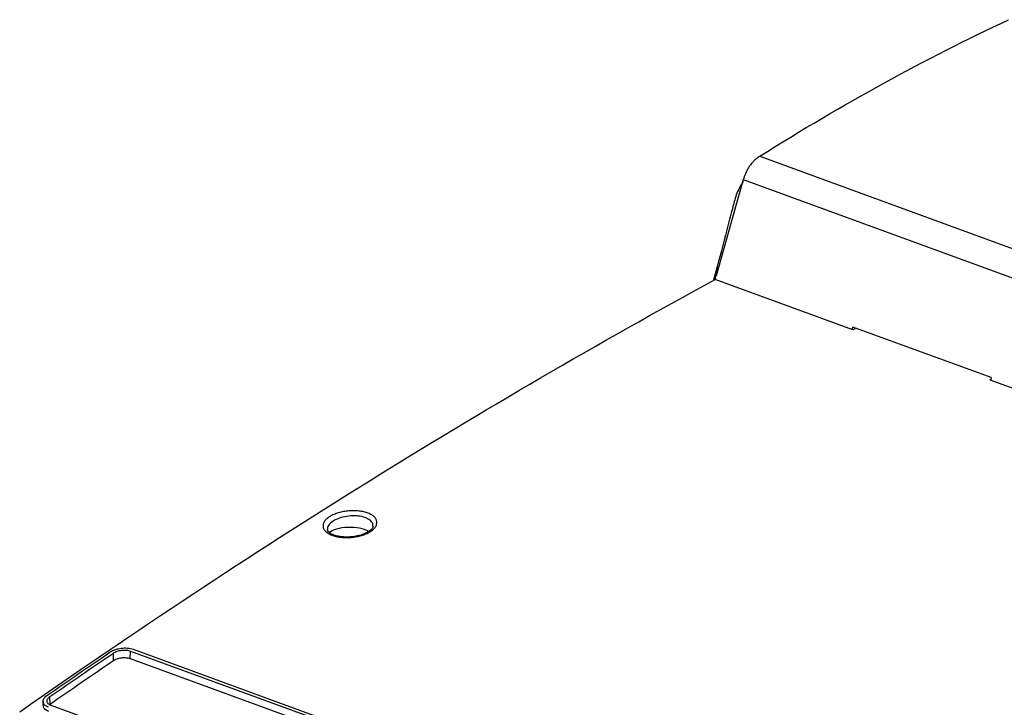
# Model space of a CAD drawing. Header units: millimetres. Extents: x -0.43 to 1.28, y -0.94 to 1.34.
# Tile 84 of 177: x 0.59 to 0.83, y -0.62 to -0.45. Entities that reach past the tile are written whole.
import ezdxf

# ---------------------------------------------------------------- set-up
doc = ezdxf.new("R2010")
doc.units = ezdxf.units.MM

msp = doc.modelspace()

# ---------------------------------------------------------------- linework, layer by layer
at = {"color": 7, "linetype": 'Continuous', "lineweight": 25}
for p, q in [((0.7698, -0.48554), (0.86666, -0.52089)), ((0.76572, -0.49134), (0.75902, -0.51523)), ((0.76572, -0.49134), (0.86314, -0.5269)), ((0.75926, -0.51291), (0.75836, -0.51637)), ((0.79298, -0.52867), (0.75872, -0.51617)), ((0.75874, -0.51623), (0.75902, -0.51523)), ((0.79287, -0.52863), (0.79296, -0.52798)), ((0.8273, -0.54052), (0.79296, -0.52798)), ((0.8273, -0.54052), (0.82721, -0.54116)), ((0.82701, -0.54109), (0.82724, -0.54097)), ((0.82701, -0.54109), (0.85379, -0.55086)), ((0.60917, -0.61086), (0.60917, -0.609)), ((0.61336, -0.61035), (0.6134, -0.60849)), ((0.6134, -0.60849), (0.84604, -0.6934)), ((0.61406, -0.60805), (0.84669, -0.69296)), ((0.61336, -0.61035), (0.84599, -0.69526)), ((0.59169, -0.62097), (0.59166, -0.62191)), ((0.59343, -0.62168), (0.59342, -0.61982)), ((0.82636, -0.70693), (0.59372, -0.62202))]:
    msp.add_line(p, q, dxfattribs=at)
at = {"color": 7, "linetype": 'Continuous', "lineweight": 25, "flags": 128}
msp.add_lwpolyline([(0.79373, -0.52826), (0.7935, -0.52839), (0.79324, -0.52853), (0.79298, -0.52867)], dxfattribs=at)
at = {"color": 7, "linetype": 'Continuous', "lineweight": 25}
msp.add_ellipse((0.66801, -0.58007), major_axis=(0.00565, -0.00007), ratio=0.409299, start_param=0.614539, end_param=2.748487, dxfattribs=at)
for points, knots in [([(0.7698, -0.48554), (0.79036, -0.47261), (0.811, -0.4613), (0.83166, -0.45161), (0.83166, -0.45161)], [0.3828805, 0.3828805, 0.3828805, 0.3828805, 0.8360215, 0.8360594, 0.8360594, 0.8360594, 0.8360594]), ([(0.7698, -0.48554), (0.76975, -0.48557), (0.76964, -0.48564), (0.76948, -0.48574), (0.76933, -0.48586), (0.76917, -0.48598), (0.76901, -0.48611), (0.76885, -0.48625), (0.76869, -0.48639), (0.76838, -0.48669), (0.76792, -0.48719), (0.76735, -0.48792), (0.76683, -0.48873), (0.76648, -0.4894), (0.76624, -0.48991), (0.7661, -0.49024), (0.76596, -0.49059), (0.76584, -0.49096), (0.76576, -0.49121), (0.76572, -0.49134)], [0, 0, 0, 0, 0.030651, 0.061425, 0.092324, 0.123349, 0.154502, 0.185784, 0.217195, 0.248738, 0.371024, 0.498061, 0.618819, 0.748468, 0.792641, 0.83988, 0.890186, 0.943559, 1, 1, 1, 1]), ([(0.76571, -0.4914), (0.76569, -0.49148), (0.76566, -0.49162), (0.76558, -0.49203), (0.76554, -0.49215), (0.76551, -0.49221)], [0, 0, 0, 0, 0.34112, 0.664885, 1, 1, 1, 1]), ([(0.76549, -0.49227), (0.76545, -0.49232), (0.76507, -0.4928), (0.76448, -0.49391), (0.76359, -0.49605), (0.76322, -0.49779), (0.76292, -0.49895), (0.7629, -0.49902), (0.7629, -0.49902), (0.76289, -0.49904), (0.76287, -0.49912), (0.76279, -0.49941), (0.76249, -0.50056), (0.7613, -0.50512), (0.76017, -0.50945), (0.75926, -0.51291)], [0, 0, 0, 0, 0.01018, 0.090046, 0.170794, 0.327227, 0.336304, 0.336405, 0.336587, 0.337191, 0.339358, 0.347537, 0.379263, 0.504199, 1, 1, 1, 1]), ([(0.66129, -0.57754), (0.66127, -0.57732), (0.66129, -0.5771), (0.66142, -0.57666), (0.66153, -0.57645), (0.66176, -0.57613), (0.66184, -0.57602), (0.66203, -0.57582), (0.66213, -0.57571), (0.66247, -0.57542), (0.66273, -0.57523), (0.66333, -0.57487), (0.66365, -0.57471), (0.66417, -0.57448), (0.66436, -0.57441), (0.66473, -0.57428), (0.66493, -0.57421), (0.66552, -0.57404), (0.66593, -0.57394), (0.66678, -0.57378), (0.66722, -0.57372), (0.66809, -0.57365), (0.66853, -0.57363), (0.66918, -0.57364), (0.6694, -0.57365), (0.66983, -0.57368), (0.67004, -0.57369), (0.67066, -0.57377), (0.67106, -0.57383), (0.67181, -0.57401), (0.67217, -0.57412), (0.67265, -0.57431), (0.67281, -0.57437), (0.6731, -0.57452), (0.67324, -0.57459), (0.67364, -0.57483), (0.67386, -0.575), (0.67414, -0.57528), (0.67422, -0.57538), (0.67437, -0.57557), (0.67443, -0.57567), (0.67459, -0.57598), (0.67465, -0.57619), (0.67469, -0.57662), (0.67467, -0.57683), (0.67454, -0.57727), (0.67443, -0.57749), (0.6742, -0.5778), (0.67412, -0.57791), (0.67393, -0.57811), (0.67383, -0.57822), (0.67349, -0.57852), (0.67323, -0.5787), (0.67264, -0.57906), (0.67231, -0.57923), (0.67161, -0.57953), (0.67123, -0.57966), (0.67064, -0.57984), (0.67044, -0.57989), (0.67002, -0.57999), (0.66981, -0.58003), (0.66918, -0.58015), (0.66875, -0.58021), (0.66786, -0.58029), (0.66743, -0.58031), (0.66678, -0.5803), (0.66656, -0.5803), (0.66614, -0.58027), (0.66592, -0.58025), (0.6653, -0.58018), (0.6649, -0.58011), (0.66415, -0.57994), (0.66379, -0.57983), (0.66314, -0.57958), (0.66285, -0.57944), (0.66246, -0.5792), (0.66233, -0.57911), (0.66211, -0.57894), (0.6619, -0.57876), (0.66174, -0.57857), (0.66159, -0.57838), (0.66153, -0.57828), (0.66137, -0.57797), (0.66131, -0.57776), (0.66129, -0.57754)], [0, 0, 0, 0, 0.03125, 0.03125, 0.0625, 0.0625, 0.078125, 0.078125, 0.09375, 0.09375, 0.125, 0.125, 0.15625, 0.15625, 0.171875, 0.171875, 0.1875, 0.1875, 0.21875, 0.21875, 0.25, 0.25, 0.28125, 0.28125, 0.296875, 0.296875, 0.3125, 0.3125, 0.34375, 0.34375, 0.375, 0.375, 0.390625, 0.390625, 0.40625, 0.40625, 0.4375, 0.4375, 0.453125, 0.453125, 0.46875, 0.46875, 0.5, 0.5, 0.53125, 0.53125, 0.5625, 0.5625, 0.578125, 0.578125, 0.59375, 0.59375, 0.625, 0.625, 0.65625, 0.65625, 0.6875, 0.6875, 0.703125, 0.703125, 0.71875, 0.71875, 0.75, 0.75, 0.78125, 0.78125, 0.796875, 0.796875, 0.8125, 0.8125, 0.84375, 0.84375, 0.875, 0.875, 0.90625, 0.90625, 0.921875, 0.921875, 0.9375, 0.953125, 0.953125, 0.96875, 0.96875, 1, 1, 1, 1]), ([(0.67373, -0.57745), (0.67372, -0.57754), (0.67371, -0.57771), (0.67344, -0.57815), (0.67288, -0.57866), (0.67203, -0.57917), (0.67097, -0.5796), (0.66974, -0.57993), (0.6684, -0.58014), (0.66704, -0.5802), (0.66573, -0.58011), (0.66456, -0.57988), (0.66359, -0.57954), (0.6629, -0.57913), (0.66257, -0.57881), (0.66248, -0.57866), (0.66246, -0.57863)], [0, 0, 0, 0, 0.065216, 0.137414, 0.21409, 0.28907, 0.366003, 0.442708, 0.520893, 0.599257, 0.676843, 0.753798, 0.829313, 0.903615, 0.976455, 1, 1, 1, 1]), ([(0.66246, -0.57863), (0.66243, -0.57857), (0.66236, -0.57844), (0.66237, -0.57832), (0.66237, -0.57826)], [0, 0, 0, 0, 0.414737, 1, 1, 1, 1]), ([(0.60841, -0.60873), (0.60858, -0.60861), (0.60877, -0.6085), (0.60918, -0.6083), (0.6094, -0.60821), (0.60987, -0.60805), (0.61011, -0.60798), (0.61062, -0.60787), (0.61088, -0.60782), (0.6114, -0.60776), (0.61166, -0.60774), (0.61218, -0.60773), (0.61244, -0.60774), (0.61294, -0.60778), (0.61318, -0.60782), (0.61364, -0.60791), (0.61386, -0.60797), (0.61406, -0.60805)], [0, 0, 0, 0, 0.125, 0.125, 0.25, 0.25, 0.375, 0.375, 0.5, 0.5, 0.625, 0.625, 0.75, 0.75, 0.875, 0.875, 1, 1, 1, 1]), ([(0.60917, -0.609), (0.6093, -0.60891), (0.60944, -0.60883), (0.60975, -0.60868), (0.60991, -0.60861), (0.61026, -0.60849), (0.61044, -0.60844), (0.61082, -0.60836), (0.61102, -0.60832), (0.61141, -0.60828), (0.6116, -0.60826), (0.612, -0.60825), (0.61219, -0.60826), (0.61275, -0.60831), (0.6131, -0.60838), (0.6134, -0.60849)], [0, 0, 0, 0, 0.125, 0.125, 0.25, 0.25, 0.375, 0.375, 0.5, 0.5, 0.625, 0.625, 0.75, 0.75, 1, 1, 1, 1]), ([(0.60917, -0.61086), (0.6093, -0.61077), (0.60944, -0.61069), (0.60974, -0.61054), (0.60991, -0.61048), (0.61025, -0.61036), (0.61043, -0.61031), (0.61081, -0.61022), (0.611, -0.61019), (0.61139, -0.61014), (0.61158, -0.61013), (0.61197, -0.61012), (0.61216, -0.61013), (0.61271, -0.61017), (0.61306, -0.61025), (0.61336, -0.61035)], [0, 0, 0, 0, 0.125, 0.125, 0.25, 0.25, 0.375, 0.375, 0.5, 0.5, 0.625, 0.625, 0.75, 0.75, 1, 1, 1, 1]), ([(0.59307, -0.62248), (0.59287, -0.6224), (0.59269, -0.62232), (0.59237, -0.62213), (0.59222, -0.62202), (0.59199, -0.6218), (0.5919, -0.62168), (0.59176, -0.62142), (0.59171, -0.62129), (0.59168, -0.62102), (0.59169, -0.62088), (0.59175, -0.6206), (0.59181, -0.62046), (0.59198, -0.62019), (0.59209, -0.62005), (0.59234, -0.61979), (0.5925, -0.61967), (0.59267, -0.61955)], [0, 0, 0, 0, 0.125, 0.125, 0.25, 0.25, 0.375, 0.375, 0.5, 0.5, 0.625, 0.625, 0.75, 0.75, 0.875, 0.875, 1, 1, 1, 1]), ([(0.59372, -0.62202), (0.59357, -0.62196), (0.59344, -0.6219), (0.5932, -0.62176), (0.59309, -0.62168), (0.59291, -0.62151), (0.59285, -0.62142), (0.59274, -0.62123), (0.59271, -0.62113), (0.59267, -0.62082), (0.59272, -0.62061), (0.59291, -0.6203), (0.59299, -0.6202), (0.59318, -0.62001), (0.59329, -0.61991), (0.59342, -0.61982)], [0, 0, 0, 0, 0.125, 0.125, 0.25, 0.25, 0.375, 0.375, 0.5, 0.5, 0.75, 0.75, 0.875, 0.875, 1, 1, 1, 1]), ([(0.59167, -0.6219), (0.5917, -0.62213), (0.59176, -0.62259), (0.59232, -0.6231), (0.59285, -0.62332), (0.59304, -0.62341)], [0, 0, 0, 0, 0.374696, 0.760512, 1, 1, 1, 1])]:
    msp.add_open_spline(points, degree=3, knots=knots, dxfattribs=at)
for points in [[(0.75926, -0.51291), (0.75917, -0.51384), (0.75912, -0.5143), (0.75902, -0.51523)], [(0.58589, -0.62358), (0.64319, -0.58351), (0.70082, -0.54769), (0.75872, -0.51617)], [(1.00043, -0.60439), (0.94257, -0.63589), (0.88485, -0.67177), (0.8276, -0.7118)], [(0.59267, -0.61955), (0.59791, -0.6159), (0.60316, -0.6123), (0.60841, -0.60873)], [(0.59342, -0.61982), (0.59867, -0.61618), (0.60392, -0.61257), (0.60917, -0.609)], [(0.59343, -0.62168), (0.59867, -0.61804), (0.60392, -0.61443), (0.60917, -0.61086)]]:
    msp.add_open_spline(points, degree=3, dxfattribs=at)
at = {"color": 250, "linetype": 'Continuous', "lineweight": 25}
msp.add_open_spline([(0.67367, -0.57746), (0.67369, -0.57728), (0.67373, -0.57689), (0.67331, -0.57624), (0.67246, -0.57557), (0.67095, -0.57505), (0.66912, -0.57484), (0.66716, -0.57497), (0.6653, -0.57543), (0.66375, -0.57615), (0.66271, -0.57707), (0.66235, -0.57781), (0.66236, -0.5782), (0.66236, -0.57826)], degree=3, knots=[0, 0, 0, 0, 0.060864, 0.125718, 0.23097, 0.336474, 0.442651, 0.549647, 0.657252, 0.764972, 0.872244, 0.978697, 1, 1, 1, 1], dxfattribs=at)

doc.saveas('drawing.dxf')
